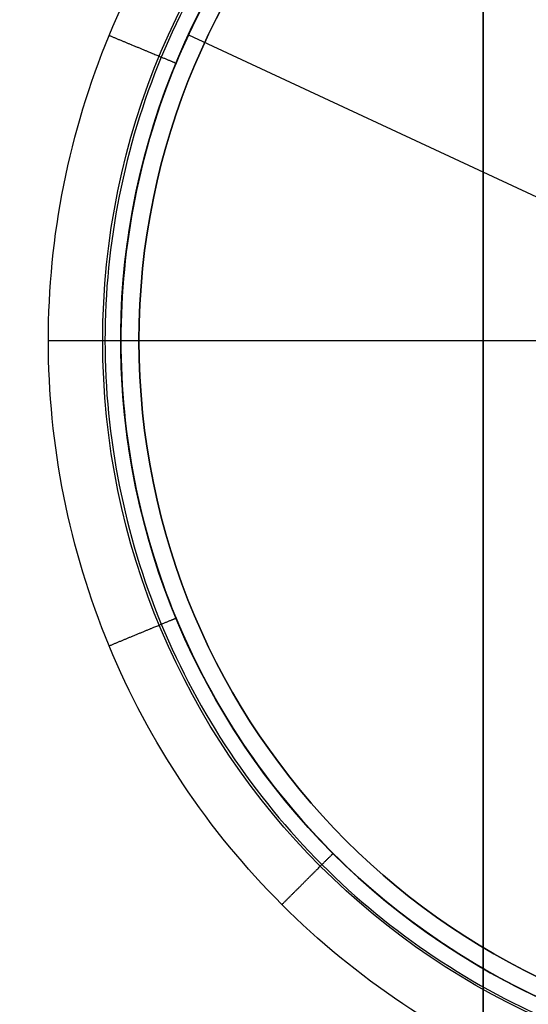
# Model space of a CAD drawing. Header units: millimetres. Extents: x -273 to 273, y -334 to 261.
# Tile 233 of 256: x -246 to -232, y 188 to 215. Entities that reach past the tile are written whole.
import ezdxf

# ---------------------------------------------------------------- set-up
doc = ezdxf.new("R2010")
doc.units = ezdxf.units.MM
doc.layers.add('Livello 01', color=7, linetype='Continuous')

# ---------------------------------------------------------------- blocks, each defined once
blk = doc.blocks.new('MMFTT08X23')
at = {"layer": 'Livello 01', "color": 254, "true_color": 0xcad1ee}
for p, q in [((-20, 15), (-20, 0)), ((-20, 15), (-4, 15)), ((-20, 0), (20, 0))]:
    blk.add_line(p, q, dxfattribs=at)
at = {"layer": 'Livello 01', "color": 254, "true_color": 0xcad1ee, "extrusion": (0, -1, 0)}
for centre in [(0, 0, -15), (0, 0, -7.5)]:
    blk.add_arc(centre, 20, 90, 270, dxfattribs=at)
at = {"layer": 'Livello 01', "color": 254, "true_color": 0xcad1ee, "extrusion": (0, 1, 0)}
blk.add_arc((0, 0), 20, 270, 90, dxfattribs=at)

msp = doc.modelspace()

# ---------------------------------------------------------------- linework, layer by layer
at = {"layer": 'Livello 01', "color": 254, "true_color": 0xcad1ee}
for p, q in [((-232.75, -291.65, -356.65), (-232.75, 241.35, -356.65)), ((-232.75, 241.35, -341.65), (-232.75, -291.65, -341.65)), ((-232.75, -291.65, -130.65), (-232.75, 241.35, -130.65)), ((-232.75, 241.35, -115.65), (-232.75, -291.65, -115.65)), ((-242.75, 206.35, -562.65), (-225.5, 206.35, -562.65)), ((-242.25, 206.35, 29.35), (-242.25, 206.35, 32.35)), ((-242.25, 206.35, 29.35), (-203.25, 206.35, 29.35))]:
    msp.add_line(p, q, dxfattribs=at)
at = {"layer": 'Livello 01', "color": 254, "true_color": 0xcad1ee, "extrusion": (0, 0, -1)}
for centre, radius, start, end in [((222.75, 206.35, -33.35), 20.5, 270, 90), ((222.75, 206.35, 562.65), 20, 0, 180), ((222.75, 206.35, 563.65), 20, 0, 180), ((222.75, 206.35, -32.35), 19.5, 270, 90), ((222.75, 206.35, 562.65), 20, 180, 0), ((222.75, 206.35, 563.65), 20, 180, 0)]:
    msp.add_arc(centre, radius, start, end, dxfattribs=at)
at = {"layer": 'Livello 01', "color": 254, "true_color": 0xcad1ee}
for centre in [(-222.75, 206.35, 29.35), (-222.75, 206.35, 30.85)]:
    msp.add_arc(centre, 19.5, 90, 270, dxfattribs=at)
at = {"layer": 'Livello 01', "color": 254, "true_color": 0xcad1ee, "extrusion": (0, 1, 0)}
msp.add_arc((243.25, 32.35, 206.35), 1, 90, 180, dxfattribs=at)
at = {"layer": 'Livello 01', "color": 254, "true_color": 0xcad1ee}
for points, degree, knots in [([(-244.75, 206.35, -566.65), (-244.75, 207.789, -566.65), (-244.609, 209.221, -566.65), (-244.043, 212.063, -566.65), (-243.626, 213.439, -566.65), (-242.525, 216.099, -566.65), (-241.846, 217.367, -566.65), (-240.236, 219.776, -566.65), (-239.324, 220.889, -566.65), (-237.289, 222.924, -566.65), (-236.176, 223.836, -566.65), (-233.767, 225.446, -566.65), (-232.499, 226.125, -566.65), (-229.839, 227.226, -566.65), (-228.463, 227.643, -566.65), (-225.621, 228.208, -566.65), (-224.189, 228.35, -566.65), (-221.311, 228.35, -566.65), (-219.879, 228.209, -566.65), (-217.037, 227.643, -566.65), (-215.661, 227.226, -566.65), (-213.001, 226.125, -566.65), (-211.733, 225.446, -566.65), (-209.324, 223.836, -566.65), (-208.211, 222.924, -566.65), (-206.176, 220.889, -566.65), (-205.264, 219.776, -566.65), (-203.654, 217.367, -566.65), (-202.975, 216.099, -566.65), (-201.874, 213.439, -566.65), (-201.457, 212.063, -566.65), (-200.892, 209.221, -566.65), (-200.75, 207.789, -566.65), (-200.75, 206.35, -566.65)], 3, [-69.224349, -69.224349, -69.224349, -69.224349, -64.897827, -64.897827, -60.571305, -60.571305, -56.244783, -56.244783, -51.918262, -51.918262, -47.59174, -47.59174, -43.265218, -43.265218, -38.938696, -38.938696, -34.612174, -34.612174, -30.285653, -30.285653, -25.959131, -25.959131, -21.632609, -21.632609, -17.306087, -17.306087, -12.979565, -12.979565, -8.653044, -8.653044, -4.326522, -4.326522, 0, 0, 0, 0]), ([(-202.75, 206.35, -564.65), (-202.75, 207.659, -564.65), (-202.879, 208.968, -564.65), (-203.39, 211.536, -564.65), (-203.771, 212.794, -564.65), (-204.773, 215.213, -564.65), (-205.393, 216.373, -564.65), (-206.848, 218.55, -564.65), (-207.682, 219.567, -564.65), (-209.533, 221.418, -564.65), (-210.55, 222.252, -564.65), (-212.727, 223.707, -564.65), (-213.887, 224.327, -564.65), (-216.306, 225.329, -564.65), (-217.564, 225.71, -564.65), (-220.132, 226.221, -564.65), (-221.441, 226.35, -564.65), (-224.059, 226.35, -564.65), (-225.368, 226.221, -564.65), (-227.936, 225.71, -564.65), (-229.194, 225.329, -564.65), (-231.613, 224.327, -564.65), (-232.773, 223.707, -564.65), (-234.95, 222.252, -564.65), (-235.967, 221.418, -564.65), (-237.818, 219.567, -564.65), (-238.652, 218.55, -564.65), (-240.107, 216.373, -564.65), (-240.727, 215.213, -564.65), (-241.729, 212.794, -564.65), (-242.11, 211.536, -564.65), (-242.621, 208.968, -564.65), (-242.75, 207.659, -564.65), (-242.75, 206.35, -564.65)], 3, [-62.932672, -62.932672, -62.932672, -62.932672, -58.99938, -58.99938, -55.066088, -55.066088, -51.132796, -51.132796, -47.199504, -47.199504, -43.266212, -43.266212, -39.33292, -39.33292, -35.399628, -35.399628, -31.466336, -31.466336, -27.533044, -27.533044, -23.599752, -23.599752, -19.66646, -19.66646, -15.733168, -15.733168, -11.799876, -11.799876, -7.866584, -7.866584, -3.933292, -3.933292, 0, 0, 0, 0]), ([(-243.075, 214.769, -566.65), (-242.765, 214.64, -566.65), (-242.454, 214.512, -566.65), (-241.769, 214.228, -566.507), (-241.36, 214.059, -566.064), (-241.228, 214.004, -565.323), (-241.228, 214.004, -564.986), (-241.228, 214.004, -564.65)], 5, [0, 0, 0, 0, 0, 0, 1.763471, 1.763471, 3.526943, 3.526943, 3.526943, 3.526943, 3.526943, 3.526943]), ([(-244.75, 206.35, -566.65), (-244.414, 206.35, -566.65), (-244.077, 206.35, -566.65), (-243.336, 206.35, -566.507), (-242.893, 206.35, -566.064), (-242.75, 206.35, -565.323), (-242.75, 206.35, -564.986), (-242.75, 206.35, -564.65)], 5, [0, 0, 0, 0, 0, 0, 1.740777, 1.740777, 3.481553, 3.481553, 3.481553, 3.481553, 3.481553, 3.481553]), ([(-200.75, 206.35, -566.65), (-200.75, 204.91, -566.65), (-200.891, 203.479, -566.65), (-201.457, 200.637, -566.65), (-201.874, 199.261, -566.65), (-202.975, 196.601, -566.65), (-203.654, 195.333, -566.65), (-205.264, 192.924, -566.65), (-206.176, 191.811, -566.65), (-208.211, 189.776, -566.65), (-209.324, 188.864, -566.65), (-211.733, 187.254, -566.65), (-213.001, 186.575, -566.65), (-215.661, 185.474, -566.65), (-217.037, 185.057, -566.65), (-219.879, 184.492, -566.65), (-221.311, 184.35, -566.65), (-224.189, 184.35, -566.65), (-225.621, 184.491, -566.65), (-228.463, 185.057, -566.65), (-229.839, 185.474, -566.65), (-232.499, 186.575, -566.65), (-233.767, 187.254, -566.65), (-236.176, 188.864, -566.65), (-237.289, 189.776, -566.65), (-239.324, 191.811, -566.65), (-240.236, 192.924, -566.65), (-241.846, 195.333, -566.65), (-242.525, 196.601, -566.65), (-243.626, 199.261, -566.65), (-244.043, 200.637, -566.65), (-244.608, 203.479, -566.65), (-244.75, 204.911, -566.65), (-244.75, 206.35, -566.65)], 3, [-69.224363, -69.224363, -69.224363, -69.224363, -64.89784, -64.89784, -60.571318, -60.571318, -56.244795, -56.244795, -51.918272, -51.918272, -47.59175, -47.59175, -43.265227, -43.265227, -38.938704, -38.938704, -34.612182, -34.612182, -30.285659, -30.285659, -25.959136, -25.959136, -21.632613, -21.632613, -17.306091, -17.306091, -12.979568, -12.979568, -8.653045, -8.653045, -4.326523, -4.326523, 0, 0, 0, 0]), ([(-244.75, 206.35, -566.65), (-244.414, 206.35, -566.65), (-244.077, 206.35, -566.65), (-243.336, 206.35, -566.507), (-242.893, 206.35, -566.064), (-242.75, 206.35, -565.323), (-242.75, 206.35, -564.986), (-242.75, 206.35, -564.65)], 5, [0, 0, 0, 0, 0, 0, 1.763471, 1.763471, 3.526943, 3.526943, 3.526943, 3.526943, 3.526943, 3.526943]), ([(-242.75, 206.35, -564.65), (-242.75, 205.041, -564.65), (-242.621, 203.732, -564.65), (-242.11, 201.164, -564.65), (-241.729, 199.906, -564.65), (-240.727, 197.487, -564.65), (-240.107, 196.327, -564.65), (-238.652, 194.15, -564.65), (-237.818, 193.133, -564.65), (-235.967, 191.282, -564.65), (-234.95, 190.448, -564.65), (-232.773, 188.993, -564.65), (-231.613, 188.373, -564.65), (-229.194, 187.371, -564.65), (-227.936, 186.99, -564.65), (-225.368, 186.479, -564.65), (-224.059, 186.35, -564.65), (-221.441, 186.35, -564.65), (-220.132, 186.479, -564.65), (-217.564, 186.99, -564.65), (-216.306, 187.371, -564.65), (-213.887, 188.373, -564.65), (-212.727, 188.993, -564.65), (-210.55, 190.448, -564.65), (-209.533, 191.282, -564.65), (-207.682, 193.133, -564.65), (-206.848, 194.15, -564.65), (-205.393, 196.327, -564.65), (-204.773, 197.487, -564.65), (-203.771, 199.906, -564.65), (-203.39, 201.164, -564.65), (-202.879, 203.732, -564.65), (-202.75, 205.041, -564.65), (-202.75, 206.35, -564.65)], 3, [0, 0, 0, 0, 3.933292, 3.933292, 7.866584, 7.866584, 11.799876, 11.799876, 15.733168, 15.733168, 19.66646, 19.66646, 23.599752, 23.599752, 27.533044, 27.533044, 31.466336, 31.466336, 35.399628, 35.399628, 39.33292, 39.33292, 43.266212, 43.266212, 47.199504, 47.199504, 51.132796, 51.132796, 55.066088, 55.066088, 58.99938, 58.99938, 62.932672, 62.932672, 62.932672, 62.932672]), ([(-243.075, 197.931, -566.65), (-242.765, 198.06, -566.65), (-242.454, 198.188, -566.65), (-241.769, 198.472, -566.507), (-241.36, 198.641, -566.064), (-241.228, 198.696, -565.323), (-241.228, 198.696, -564.986), (-241.228, 198.696, -564.65)], 5, [0, 0, 0, 0, 0, 0, 1.763471, 1.763471, 3.526943, 3.526943, 3.526943, 3.526943, 3.526943, 3.526943]), ([(-238.306, 190.794, -566.65), (-238.068, 191.032, -566.65), (-237.831, 191.269, -566.65), (-237.306, 191.794, -566.507), (-236.994, 192.106, -566.064), (-236.892, 192.208, -565.323), (-236.892, 192.208, -564.986), (-236.892, 192.208, -564.65)], 5, [0, 0, 0, 0, 0, 0, 1.763471, 1.763471, 3.526943, 3.526943, 3.526943, 3.526943, 3.526943, 3.526943])]:
    msp.add_open_spline(points, degree=degree, knots=knots, dxfattribs=at)
for points, degree in [([(-202.311, 206.35, -566.211), (-202.311, 209.025, -566.211), (-203.375, 214.375, -566.211), (-207.921, 221.179, -566.211), (-214.725, 225.725, -566.211), (-222.75, 227.321, -566.211), (-230.775, 225.725, -566.211), (-237.579, 221.179, -566.211), (-242.125, 214.375, -566.211), (-243.189, 209.025, -566.211), (-243.189, 206.35, -566.211)], 3), ([(-243.189, 206.35, -566.211), (-243.189, 203.675, -566.211), (-242.125, 198.325, -566.211), (-237.579, 191.521, -566.211), (-230.775, 186.975, -566.211), (-222.75, 185.379, -566.211), (-214.725, 186.975, -566.211), (-207.921, 191.521, -566.211), (-203.375, 198.325, -566.211), (-202.311, 203.675, -566.211), (-202.311, 206.35, -566.211)], 3), ([(-242.75, 206.35, -564.65), (-242.75, 206.35, -562.65)], 1)]:
    msp.add_open_spline(points, degree=degree, dxfattribs=at)

# ---------------------------------------------------------------- block references
at = {"layer": 'Livello 01', "extrusion": (-0.421683, -0.906743, 8.19285e-17), "rotation": 360}
msp.add_blockref('MMFTT08X23', (-288.991, -577.65, -93.176), dxfattribs=at)

doc.saveas('drawing.dxf')
